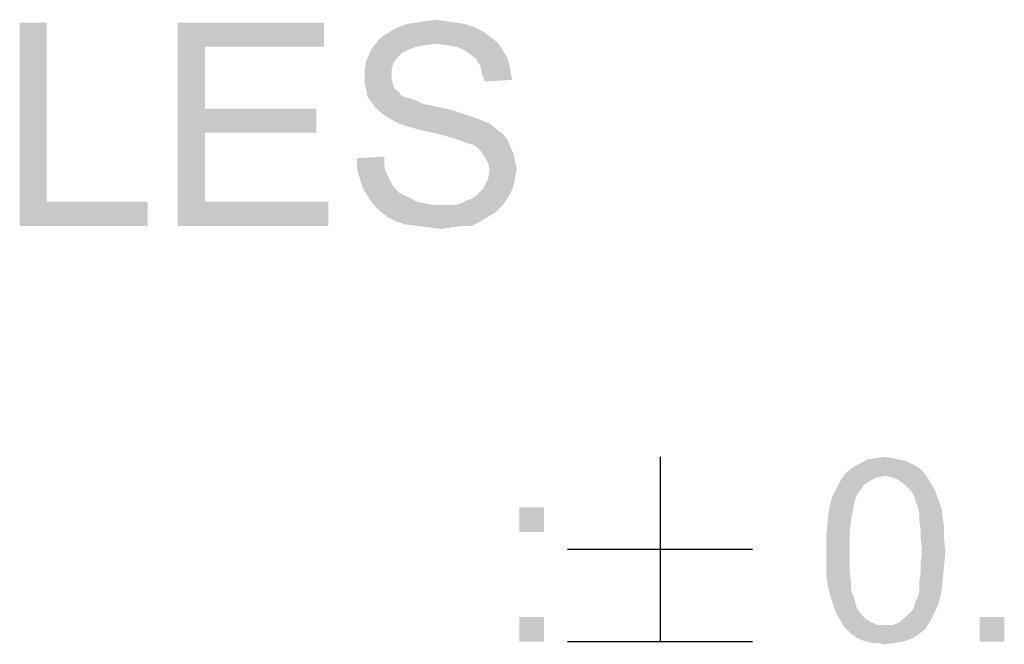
# Model space of a CAD drawing. Extents: x 0 to 841, y 0 to 594.
# Tile 83 of 91: x 812 to 823, y 50 to 57. Entities that reach past the tile are written whole.
import ezdxf

# ---------------------------------------------------------------- set-up
doc = ezdxf.new("R2010")
doc.units = 0
doc.header["$LTSCALE"] = 46.255
doc.header["$MEASUREMENT"] = 0
doc.layers.get('0').update_dxf_attribs({"linetype": 'CONTINUOUS'})

msp = doc.modelspace()

# ---------------------------------------------------------------- linework, layer by layer
at = {"color": 7, "linetype": 'Continuous'}
for p, q in [((819.336, 52.35), (819.336, 50.35)), ((818.336, 51.35), (820.336, 51.35)), ((818.336, 50.35), (820.336, 50.35))]:
    msp.add_line(p, q, dxfattribs=at)
for points in [[(812.7, 57.05), (812.7, 55.111), (812.407, 54.85)], [(812.7, 57.05), (812.407, 54.85), (812.407, 57.05)], [(814.118, 57.05), (815.699, 57.05), (814.411, 56.789)], [(814.411, 56.789), (814.118, 54.85), (814.118, 57.05)], [(814.411, 56.789), (815.699, 57.05), (815.699, 56.789)], [(817.231, 57.034), (816.497, 57.001), (816.595, 57.034)], [(816.497, 57.001), (817.231, 57.034), (817.328, 57.001)], [(817.133, 57.05), (816.595, 57.034), (816.693, 57.05)], [(816.595, 57.034), (817.133, 57.05), (817.231, 57.034)], [(817.019, 57.066), (816.693, 57.05), (816.791, 57.066)], [(816.693, 57.05), (817.019, 57.066), (817.133, 57.05)], [(816.791, 57.066), (816.905, 57.083), (817.019, 57.066)], [(817.491, 56.903), (816.285, 56.854), (816.334, 56.903)], [(816.285, 56.854), (817.491, 56.903), (817.573, 56.838)], [(817.426, 56.952), (816.334, 56.903), (816.416, 56.952)], [(816.334, 56.903), (817.426, 56.952), (817.491, 56.903)], [(817.328, 57.001), (816.416, 56.952), (816.497, 57.001)], [(816.416, 56.952), (817.328, 57.001), (817.426, 56.952)], [(816.921, 56.822), (816.22, 56.773), (816.285, 56.854)], [(816.921, 56.822), (816.791, 56.806), (816.22, 56.773)], [(816.791, 56.806), (816.693, 56.789), (816.22, 56.773)], [(816.285, 56.854), (817.573, 56.838), (816.921, 56.822)], [(817.035, 56.806), (816.921, 56.822), (817.573, 56.838)], [(817.133, 56.789), (817.035, 56.806), (817.573, 56.838)], [(817.133, 56.789), (817.573, 56.838), (817.622, 56.773)], [(814.411, 56.789), (814.411, 56.121), (814.118, 54.85)], [(816.497, 56.675), (816.155, 56.626), (816.188, 56.708)], [(816.611, 56.757), (816.188, 56.708), (816.22, 56.773)], [(816.611, 56.757), (816.546, 56.724), (816.188, 56.708)], [(816.188, 56.708), (816.546, 56.724), (816.497, 56.675)], [(816.22, 56.773), (816.693, 56.789), (816.611, 56.757)], [(817.622, 56.773), (817.214, 56.757), (817.133, 56.789)], [(817.28, 56.708), (817.214, 56.757), (817.622, 56.773)], [(817.28, 56.708), (817.622, 56.773), (817.671, 56.691)], [(817.671, 56.691), (817.345, 56.659), (817.28, 56.708)], [(817.345, 56.659), (817.671, 56.691), (817.703, 56.61)], [(816.448, 56.61), (816.139, 56.545), (816.155, 56.626)], [(816.139, 56.545), (816.448, 56.61), (816.432, 56.545)], [(816.155, 56.626), (816.497, 56.675), (816.448, 56.61)], [(817.703, 56.61), (817.394, 56.577), (817.345, 56.659)], [(817.394, 56.577), (817.703, 56.61), (817.72, 56.512)], [(817.72, 56.512), (817.41, 56.496), (817.394, 56.577)], [(816.432, 56.545), (816.432, 56.48), (816.139, 56.463)], [(816.432, 56.545), (816.139, 56.463), (816.139, 56.545)], [(816.139, 56.463), (816.432, 56.48), (816.432, 56.431)], [(817.41, 56.496), (817.72, 56.512), (817.736, 56.431)], [(817.736, 56.431), (817.442, 56.414), (817.41, 56.496)], [(816.432, 56.431), (816.139, 56.398), (816.139, 56.463)], [(816.139, 56.398), (816.432, 56.431), (816.448, 56.382)], [(816.448, 56.382), (816.155, 56.333), (816.139, 56.398)], [(816.155, 56.333), (816.448, 56.382), (816.465, 56.333)], [(816.465, 56.333), (816.171, 56.251), (816.155, 56.333)], [(816.465, 56.333), (816.514, 56.3), (816.171, 56.251)], [(816.514, 56.3), (816.53, 56.268), (816.171, 56.251)], [(816.171, 56.251), (816.53, 56.268), (816.562, 56.251)], [(816.562, 56.251), (816.204, 56.203), (816.171, 56.251)], [(816.562, 56.251), (816.611, 56.235), (816.204, 56.203)], [(816.611, 56.235), (816.66, 56.219), (816.204, 56.203)], [(816.204, 56.203), (816.66, 56.219), (816.709, 56.203)], [(816.709, 56.203), (816.253, 56.137), (816.204, 56.203)], [(816.709, 56.203), (816.774, 56.17), (816.253, 56.137)], [(816.774, 56.17), (816.856, 56.154), (816.253, 56.137)], [(816.253, 56.137), (816.856, 56.154), (816.937, 56.137)], [(814.411, 56.121), (814.411, 55.86), (814.118, 54.85)], [(814.411, 55.86), (815.617, 56.121), (815.617, 55.86)], [(814.411, 56.121), (815.617, 56.121), (814.411, 55.86)], [(816.937, 56.137), (816.302, 56.089), (816.253, 56.137)], [(816.937, 56.137), (817.084, 56.105), (816.302, 56.089)], [(816.302, 56.089), (817.084, 56.105), (817.231, 56.056)], [(817.231, 56.056), (816.367, 56.04), (816.302, 56.089)], [(816.367, 56.04), (817.231, 56.056), (817.328, 56.023)], [(817.328, 56.023), (816.448, 55.991), (816.367, 56.04)], [(816.448, 55.991), (817.328, 56.023), (817.41, 55.991)], [(817.41, 55.991), (816.514, 55.958), (816.448, 55.991)], [(816.514, 55.958), (817.41, 55.991), (817.491, 55.958)], [(817.491, 55.958), (816.611, 55.926), (816.514, 55.958)], [(816.725, 55.893), (816.611, 55.926), (817.491, 55.958)], [(816.725, 55.893), (817.491, 55.958), (817.573, 55.893)], [(814.411, 55.86), (814.411, 55.111), (814.118, 54.85)], [(817.573, 55.893), (816.872, 55.86), (816.725, 55.893)], [(816.872, 55.86), (817.573, 55.893), (817.638, 55.844)], [(817.638, 55.844), (817.003, 55.828), (816.872, 55.86)], [(817.117, 55.795), (817.003, 55.828), (817.638, 55.844)], [(817.117, 55.795), (817.638, 55.844), (817.687, 55.779)], [(817.687, 55.779), (817.198, 55.763), (817.117, 55.795)], [(817.247, 55.746), (817.198, 55.763), (817.687, 55.779)], [(817.312, 55.73), (817.247, 55.746), (817.687, 55.779)], [(817.361, 55.697), (817.312, 55.73), (817.687, 55.779)], [(817.361, 55.697), (817.687, 55.779), (817.72, 55.697)], [(817.72, 55.697), (817.394, 55.665), (817.361, 55.697)], [(817.394, 55.665), (817.72, 55.697), (817.752, 55.632)], [(817.752, 55.632), (817.426, 55.616), (817.394, 55.665)], [(817.426, 55.616), (817.752, 55.632), (817.768, 55.551)], [(816.057, 55.583), (816.351, 55.6), (816.351, 55.518)], [(816.351, 55.518), (816.057, 55.469), (816.057, 55.583)], [(816.057, 55.469), (816.351, 55.518), (816.367, 55.437)], [(817.768, 55.551), (817.475, 55.534), (817.426, 55.616)], [(817.475, 55.534), (817.768, 55.551), (817.785, 55.469)], [(817.785, 55.469), (817.491, 55.453), (817.475, 55.534)], [(816.367, 55.437), (816.09, 55.355), (816.057, 55.469)], [(816.367, 55.437), (816.4, 55.371), (816.09, 55.355)], [(817.768, 55.371), (817.475, 55.355), (817.491, 55.453)], [(817.491, 55.453), (817.785, 55.469), (817.768, 55.371)], [(816.09, 55.355), (816.4, 55.371), (816.432, 55.306)], [(816.432, 55.306), (816.122, 55.257), (816.09, 55.355)], [(816.122, 55.257), (816.432, 55.306), (816.465, 55.257)], [(817.752, 55.29), (817.426, 55.257), (817.475, 55.355)], [(817.475, 55.355), (817.768, 55.371), (817.752, 55.29)], [(816.465, 55.257), (816.171, 55.176), (816.122, 55.257)], [(816.465, 55.257), (816.514, 55.209), (816.171, 55.176)], [(816.171, 55.176), (816.514, 55.209), (816.579, 55.176)], [(817.247, 55.127), (817.296, 55.143), (817.72, 55.209)], [(817.247, 55.127), (817.72, 55.209), (817.671, 55.127)], [(817.296, 55.143), (817.345, 55.176), (817.72, 55.209)], [(817.72, 55.209), (817.345, 55.176), (817.394, 55.225)], [(817.394, 55.225), (817.426, 55.257), (817.752, 55.29)], [(817.394, 55.225), (817.752, 55.29), (817.72, 55.209)], [(812.7, 55.111), (813.792, 55.111), (812.407, 54.85)], [(812.407, 54.85), (813.792, 55.111), (813.792, 54.85)], [(814.411, 55.111), (815.748, 55.111), (814.118, 54.85)], [(814.118, 54.85), (815.748, 55.111), (815.748, 54.85)], [(816.579, 55.176), (816.237, 55.078), (816.171, 55.176)], [(816.579, 55.176), (816.644, 55.143), (816.237, 55.078)], [(816.644, 55.143), (816.709, 55.111), (816.237, 55.078)], [(816.709, 55.111), (816.791, 55.094), (816.237, 55.078)], [(816.237, 55.078), (816.791, 55.094), (816.872, 55.078)], [(817.117, 55.078), (817.182, 55.094), (817.671, 55.127)], [(817.117, 55.078), (817.671, 55.127), (817.622, 55.062)], [(817.671, 55.127), (817.182, 55.094), (817.247, 55.127)], [(816.872, 55.078), (816.302, 55.013), (816.237, 55.078)], [(817.117, 55.078), (817.622, 55.062), (816.302, 55.013)], [(817.035, 55.078), (817.117, 55.078), (816.302, 55.013)], [(816.97, 55.078), (817.035, 55.078), (816.302, 55.013)], [(816.872, 55.078), (816.97, 55.078), (816.302, 55.013)], [(816.302, 55.013), (817.622, 55.062), (817.557, 54.997)], [(817.557, 54.997), (816.383, 54.948), (816.302, 55.013)], [(816.383, 54.948), (817.557, 54.997), (817.475, 54.948)], [(817.475, 54.948), (816.481, 54.899), (816.383, 54.948)], [(816.481, 54.899), (817.475, 54.948), (817.394, 54.899)], [(817.394, 54.899), (816.579, 54.866), (816.481, 54.899)], [(816.709, 54.85), (816.579, 54.866), (817.394, 54.899)], [(817.198, 54.85), (816.709, 54.85), (817.394, 54.899)], [(817.198, 54.85), (817.394, 54.899), (817.296, 54.85)], [(817.198, 54.85), (816.84, 54.834), (816.709, 54.85)], [(816.84, 54.834), (817.198, 54.85), (817.084, 54.834)], [(817.084, 54.834), (816.97, 54.817), (816.84, 54.834)], [(821.921, 52.32), (821.995, 52.306), (821.491, 52.276)], [(821.921, 52.32), (821.491, 52.276), (821.58, 52.32)], [(821.847, 52.335), (821.58, 52.32), (821.669, 52.335)], [(821.58, 52.32), (821.847, 52.335), (821.921, 52.32)], [(821.669, 52.335), (821.773, 52.35), (821.847, 52.335)], [(822.173, 52.202), (821.343, 52.172), (821.417, 52.231)], [(822.054, 52.276), (822.114, 52.246), (821.417, 52.231)], [(822.054, 52.276), (821.417, 52.231), (821.491, 52.276)], [(821.417, 52.231), (822.114, 52.246), (822.173, 52.202)], [(821.491, 52.276), (821.995, 52.306), (822.054, 52.276)], [(821.773, 52.143), (821.284, 52.083), (821.343, 52.172)], [(821.773, 52.143), (821.684, 52.128), (821.284, 52.083)], [(821.684, 52.128), (821.625, 52.098), (821.284, 52.083)], [(821.773, 52.143), (821.343, 52.172), (822.173, 52.202)], [(821.773, 52.143), (822.173, 52.202), (822.217, 52.143)], [(822.217, 52.143), (821.847, 52.128), (821.773, 52.143)], [(821.921, 52.098), (821.847, 52.128), (822.217, 52.143)], [(821.921, 52.098), (822.217, 52.143), (822.247, 52.098)], [(821.551, 52.054), (821.239, 51.994), (821.284, 52.083)], [(821.239, 51.994), (821.551, 52.054), (821.506, 51.994)], [(821.284, 52.083), (821.625, 52.098), (821.551, 52.054)], [(822.247, 52.098), (821.995, 52.039), (821.921, 52.098)], [(821.995, 52.039), (822.247, 52.098), (822.291, 52.024)], [(822.291, 52.024), (822.054, 51.98), (821.995, 52.039)], [(822.054, 51.98), (822.291, 52.024), (822.321, 51.965)], [(821.447, 51.891), (821.165, 51.787), (821.195, 51.906)], [(821.447, 51.891), (821.432, 51.817), (821.165, 51.787)], [(821.506, 51.994), (821.476, 51.95), (821.195, 51.906)], [(821.506, 51.994), (821.195, 51.906), (821.239, 51.994)], [(821.195, 51.906), (821.476, 51.95), (821.447, 51.891)], [(822.321, 51.965), (822.084, 51.935), (822.054, 51.98)], [(822.099, 51.876), (822.084, 51.935), (822.321, 51.965)], [(822.099, 51.876), (822.321, 51.965), (822.351, 51.876)], [(818.081, 51.802), (817.814, 51.535), (817.814, 51.802)], [(817.814, 51.535), (818.081, 51.802), (818.081, 51.535)], [(821.417, 51.743), (821.151, 51.654), (821.165, 51.787)], [(821.165, 51.787), (821.432, 51.817), (821.417, 51.743)], [(822.351, 51.876), (822.128, 51.802), (822.099, 51.876)], [(822.128, 51.802), (822.351, 51.876), (822.38, 51.802)], [(822.38, 51.802), (822.143, 51.728), (822.128, 51.802)], [(822.143, 51.728), (822.38, 51.802), (822.395, 51.698)], [(821.151, 51.654), (821.417, 51.743), (821.402, 51.654)], [(822.395, 51.698), (822.143, 51.654), (822.143, 51.728)], [(822.143, 51.654), (822.395, 51.698), (822.41, 51.594)], [(821.402, 51.654), (821.388, 51.55), (821.136, 51.491)], [(821.402, 51.654), (821.136, 51.491), (821.151, 51.654)], [(822.41, 51.594), (822.158, 51.55), (822.143, 51.654)], [(822.158, 51.55), (822.41, 51.594), (822.41, 51.461)], [(821.136, 51.491), (821.388, 51.55), (821.388, 51.446)], [(821.388, 51.446), (821.136, 51.328), (821.136, 51.491)], [(822.41, 51.461), (822.158, 51.446), (822.158, 51.55)], [(821.136, 51.328), (821.388, 51.446), (821.388, 51.328)], [(822.173, 51.328), (822.158, 51.446), (822.41, 51.461)], [(822.173, 51.328), (822.41, 51.461), (822.425, 51.328)], [(821.388, 51.328), (821.388, 51.209), (821.136, 51.194)], [(821.388, 51.328), (821.136, 51.194), (821.136, 51.328)], [(822.425, 51.328), (822.158, 51.209), (822.173, 51.328)], [(822.158, 51.209), (822.425, 51.328), (822.41, 51.165)], [(821.136, 51.194), (821.388, 51.209), (821.388, 51.106)], [(821.388, 51.106), (821.136, 51.061), (821.136, 51.194)], [(822.41, 51.165), (822.158, 51.106), (822.158, 51.209)], [(822.158, 51.106), (822.41, 51.165), (822.395, 51.017)], [(821.136, 51.061), (821.388, 51.106), (821.402, 51.002)], [(821.402, 51.002), (821.151, 50.957), (821.136, 51.061)], [(822.395, 51.017), (822.143, 51.002), (822.158, 51.106)], [(821.151, 50.957), (821.402, 51.002), (821.402, 50.913)], [(821.402, 50.913), (821.18, 50.839), (821.151, 50.957)], [(822.143, 50.913), (822.143, 51.002), (822.395, 51.017)], [(822.143, 50.913), (822.395, 51.017), (822.38, 50.883)], [(821.18, 50.839), (821.402, 50.913), (821.432, 50.839)], [(821.432, 50.839), (821.21, 50.75), (821.18, 50.839)], [(821.432, 50.839), (821.447, 50.78), (821.21, 50.75)], [(822.099, 50.78), (822.128, 50.839), (822.38, 50.883)], [(822.099, 50.78), (822.38, 50.883), (822.351, 50.765)], [(822.38, 50.883), (822.128, 50.839), (822.143, 50.913)], [(821.21, 50.75), (821.447, 50.78), (821.462, 50.72)], [(821.462, 50.72), (821.239, 50.661), (821.21, 50.75)], [(821.462, 50.72), (821.491, 50.676), (821.239, 50.661)], [(822.054, 50.676), (822.084, 50.72), (822.351, 50.765)], [(822.054, 50.676), (822.351, 50.765), (822.306, 50.661)], [(822.351, 50.765), (822.084, 50.72), (822.099, 50.78)], [(818.081, 50.617), (817.814, 50.35), (817.814, 50.617)], [(817.814, 50.35), (818.081, 50.617), (818.081, 50.35)], [(821.239, 50.661), (821.491, 50.676), (821.551, 50.602)], [(821.551, 50.602), (821.284, 50.587), (821.239, 50.661)], [(822.262, 50.572), (821.921, 50.557), (821.995, 50.617)], [(822.306, 50.661), (821.995, 50.617), (822.054, 50.676)], [(821.995, 50.617), (822.306, 50.661), (822.262, 50.572)], [(823.062, 50.617), (822.795, 50.35), (822.795, 50.617)], [(822.795, 50.35), (823.062, 50.617), (823.062, 50.35)], [(821.284, 50.587), (821.551, 50.602), (821.625, 50.557)], [(821.625, 50.557), (821.328, 50.513), (821.284, 50.587)], [(821.625, 50.557), (821.699, 50.528), (821.328, 50.513)], [(821.773, 50.528), (821.847, 50.528), (821.328, 50.513)], [(821.699, 50.528), (821.773, 50.528), (821.328, 50.513)], [(822.202, 50.483), (821.328, 50.513), (821.847, 50.528)], [(822.202, 50.483), (821.373, 50.469), (821.328, 50.513)], [(821.847, 50.528), (821.921, 50.557), (822.262, 50.572)], [(821.847, 50.528), (822.262, 50.572), (822.202, 50.483)], [(821.417, 50.424), (821.373, 50.469), (822.202, 50.483)], [(821.417, 50.424), (822.202, 50.483), (822.128, 50.424)], [(822.128, 50.424), (821.462, 50.394), (821.417, 50.424)], [(821.462, 50.394), (822.128, 50.424), (822.054, 50.38)], [(822.054, 50.38), (821.521, 50.365), (821.462, 50.394)], [(821.58, 50.35), (821.521, 50.365), (822.054, 50.38)], [(821.58, 50.35), (822.054, 50.38), (821.965, 50.35)], [(821.965, 50.35), (821.639, 50.335), (821.58, 50.35)], [(821.699, 50.335), (821.639, 50.335), (821.965, 50.35)], [(821.699, 50.335), (821.965, 50.35), (821.876, 50.335)], [(821.876, 50.335), (821.773, 50.32), (821.699, 50.335)]]:
    msp.add_solid(points, dxfattribs=at)

doc.saveas('drawing.dxf')
